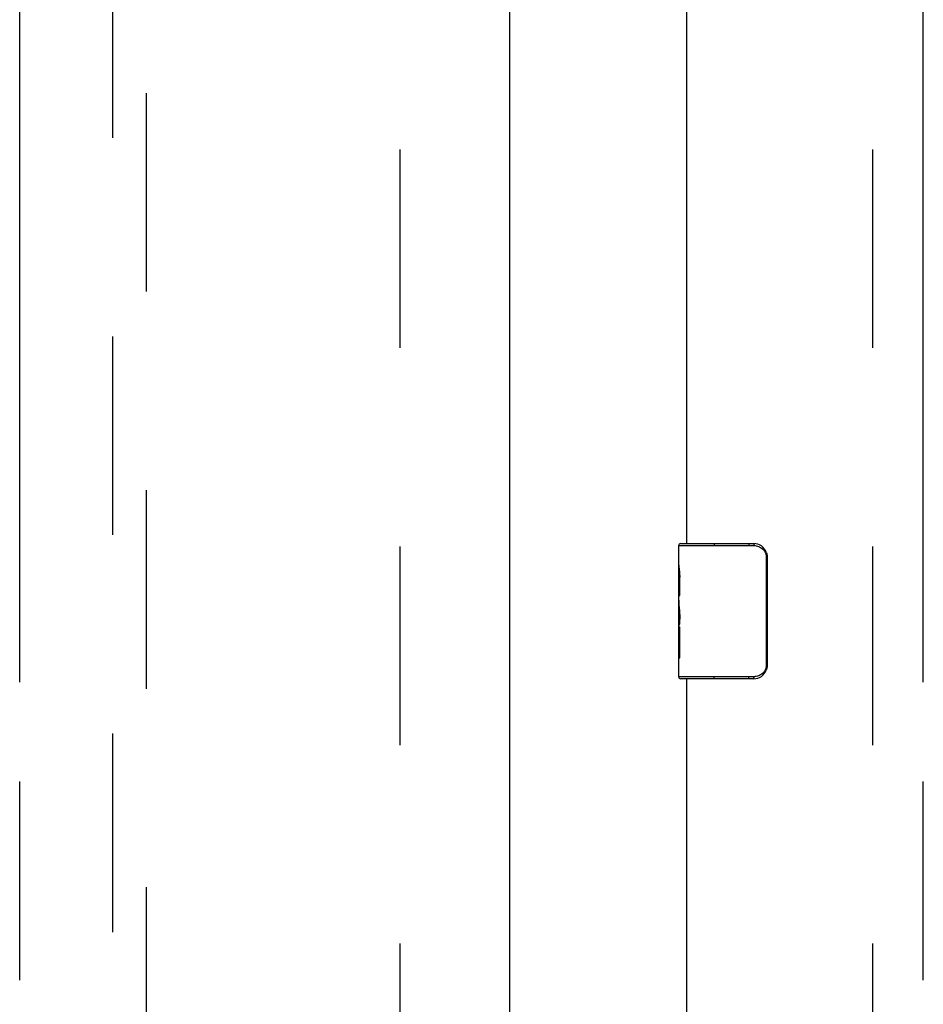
# Model space of a CAD drawing. Header units: inches. Extents: x 0 to 267, y 0 to 173.
# Tile 18 of 104: x 77.9 to 84.59, y 72.42 to 79.7. Entities that reach past the tile are written whole.
import ezdxf

# ---------------------------------------------------------------- set-up
doc = ezdxf.new("R2010")
doc.units = ezdxf.units.IN
doc.header["$LTSCALE"] = 14.696721
doc.header["$MEASUREMENT"] = 0
doc.linetypes.add('HIDDEN', pattern=[0.2, 0.1, -0.1])
doc.linetypes.add('PHANTOM', pattern=[0.8, 0.45, -0.05, 0.1, -0.05, 0.1, -0.05])
doc.layers.get('0').update_dxf_attribs({"linetype": 'CONTINUOUS'})
for name, color, linetype in [('02___PRT_ALL_AXES', 7, 'CONTINUOUS'), ('AVAILABLE_DOOR_SPACE', 7, 'CONTINUOUS'), ('DEFAULT_2', 8, 'HIDDEN')]:
    doc.layers.add(name, color=color, linetype=linetype)

msp = doc.modelspace()

# ---------------------------------------------------------------- linework, layer by layer
at = {"color": 3, "linetype": 'Continuous'}
for p, q in [((81.5289, 120.5565), (81.5289, 50.2645)), ((82.8414, 75.8271), (82.8414, 94.9938)), ((82.8414, 55.6605), (82.8414, 74.8271))]:
    msp.add_line(p, q, dxfattribs=at)
at = {"color": 7, "linetype": 'Continuous'}
for p, q in [((82.7814, 75.8121), (83.3387, 75.8121)), ((82.7814, 75.6665), (82.7814, 75.8121)), ((82.7964, 75.8271), (83.3364, 75.8271)), ((83.0444, 75.8271), (83.0444, 75.8121)), ((83.3008, 75.8271), (83.3008, 75.8121)), ((83.4363, 75.7271), (83.4291, 75.7271)), ((83.4291, 75.7271), (83.4291, 74.9271)), ((83.4363, 75.7271), (83.4363, 74.9271)), ((82.7814, 75.4087), (82.7814, 75.4423)), ((82.7814, 75.2117), (82.7814, 75.2431)), ((82.7814, 74.8421), (82.7814, 74.9813)), ((83.4363, 74.9271), (83.4291, 74.9271)), ((83.3387, 74.8421), (82.7814, 74.8421)), ((83.3364, 74.8271), (82.7964, 74.8271)), ((83.0444, 74.8271), (83.0444, 74.8421)), ((83.3008, 74.8271), (83.3008, 74.8421))]:
    msp.add_line(p, q, dxfattribs=at)
for points in [[(83.3364, 75.8271), (83.3368, 75.8269), (83.3371, 75.8264), (83.3375, 75.8255), (83.3378, 75.8243), (83.338, 75.8227), (83.3383, 75.8209), (83.3385, 75.8189), (83.3386, 75.8168), (83.3387, 75.8145), (83.3387, 75.8121)], [(83.3387, 75.8121), (83.3471, 75.8118), (83.3555, 75.8107), (83.3638, 75.8088), (83.3719, 75.8062), (83.3798, 75.8028), (83.3874, 75.7988), (83.3945, 75.794), (83.401, 75.7887), (83.4066, 75.7833), (83.4114, 75.7778), (83.4154, 75.7722), (83.4188, 75.7666), (83.4216, 75.7611), (83.4239, 75.7558), (83.4256, 75.7506), (83.427, 75.7455), (83.428, 75.7407), (83.4286, 75.736), (83.429, 75.7315), (83.4291, 75.7271)], [(83.4297, 75.7633), (83.4317, 75.7576), (83.4333, 75.7518), (83.4346, 75.7458), (83.4356, 75.7397), (83.4362, 75.7334), (83.4363, 75.7271)], [(83.4291, 74.9271), (83.429, 74.9228), (83.4286, 74.9183), (83.428, 74.9136), (83.427, 74.9087), (83.4256, 74.9037), (83.4239, 74.8985), (83.4216, 74.8931), (83.4188, 74.8877), (83.4154, 74.8821), (83.4114, 74.8765), (83.4066, 74.8709), (83.401, 74.8655), (83.3945, 74.8603), (83.3874, 74.8555), (83.3798, 74.8514), (83.3719, 74.8481), (83.3638, 74.8455), (83.3555, 74.8436), (83.3471, 74.8425), (83.3387, 74.8421)], [(83.4363, 74.9271), (83.4362, 74.9208), (83.4356, 74.9146), (83.4346, 74.9085), (83.4333, 74.9025), (83.4317, 74.8966), (83.4297, 74.891)], [(83.3364, 74.8271), (83.3368, 74.8273), (83.3371, 74.8279), (83.3375, 74.8288), (83.3378, 74.83), (83.338, 74.8315), (83.3383, 74.8333), (83.3385, 74.8353), (83.3386, 74.8375), (83.3387, 74.8398), (83.3387, 74.8421)]]:
    msp.add_lwpolyline(points, dxfattribs=at)
for centre, radius, start, end in [((82.7964, 75.8121), 0.015, 90, 180), ((83.3364, 75.7271), 0.1, 21.19986, 90), ((83.3364, 74.9271), 0.1, 270, 338.79459), ((82.7964, 74.8421), 0.015, 180, 270)]:
    msp.add_arc(centre, radius, start, end, dxfattribs=at)
at = {"layer": '02___PRT_ALL_AXES', "color": 7, "linetype": 'Continuous'}
for p, q in [((82.7814, 75.6665), (82.7814, 75.8121)), ((82.7814, 75.4087), (82.7814, 75.6657)), ((82.7871, 75.6101), (82.7814, 75.6101)), ((82.7814, 75.5786), (82.7884, 75.5786)), ((82.7884, 75.4423), (82.7884, 75.5786)), ((82.7814, 75.4423), (82.7884, 75.4423)), ((82.7814, 74.8421), (82.7814, 75.4059)), ((82.783, 75.3794), (82.7814, 75.3794)), ((82.7814, 75.2477), (82.7874, 75.2477)), ((82.7814, 75.2117), (82.7884, 75.2117)), ((82.7884, 74.9813), (82.7884, 75.2117)), ((82.7814, 75.1488), (82.7884, 75.1488)), ((82.7814, 74.9813), (82.7884, 74.9813))]:
    msp.add_line(p, q, dxfattribs=at)
for points in [[(82.7814, 75.6664), (82.7816, 75.6627), (82.782, 75.6581), (82.7825, 75.6527), (82.7842, 75.6395)], [(82.7842, 75.6395), (82.7851, 75.6319), (82.7859, 75.6238), (82.7868, 75.6152)], [(82.7868, 75.6152), (82.7874, 75.6063), (82.788, 75.5972), (82.7883, 75.588), (82.7884, 75.5786)], [(82.7814, 75.4087), (82.7816, 75.4005), (82.7821, 75.3915), (82.7828, 75.3815)], [(82.7828, 75.3815), (82.7857, 75.3478), (82.7866, 75.3357), (82.7873, 75.3233), (82.7879, 75.3107), (82.7883, 75.298), (82.7884, 75.2851), (82.7883, 75.2723), (82.7879, 75.2595), (82.7873, 75.247), (82.7866, 75.2347), (82.7857, 75.2227)]]:
    msp.add_lwpolyline(points, dxfattribs=at)
msp.add_ellipse((83.0444, 75.2431), major_axis=(0.263, 0), ratio=0.432808, start_param=3.141593, end_param=3.321581, dxfattribs=at)
at = {"layer": 'AVAILABLE_DOOR_SPACE', "color": 4, "linetype": 'PHANTOM'}
for p, q in [((84.5914, 51.2855), (84.5914, 119.5355)), ((77.9039, 51.2855), (77.9039, 79.9708))]:
    msp.add_line(p, q, dxfattribs=at)
at = {"layer": 'DEFAULT_2', "color": 8, "linetype": 'HIDDEN'}
for p, q in [((80.7164, 119.8955), (80.7164, 50.9255)), ((84.2164, 119.8955), (84.2164, 50.9255)), ((78.5914, 83.2397), (78.5914, 51.238)), ((78.8414, 51.238), (78.8414, 83.2397))]:
    msp.add_line(p, q, dxfattribs=at)

doc.saveas('drawing.dxf')
